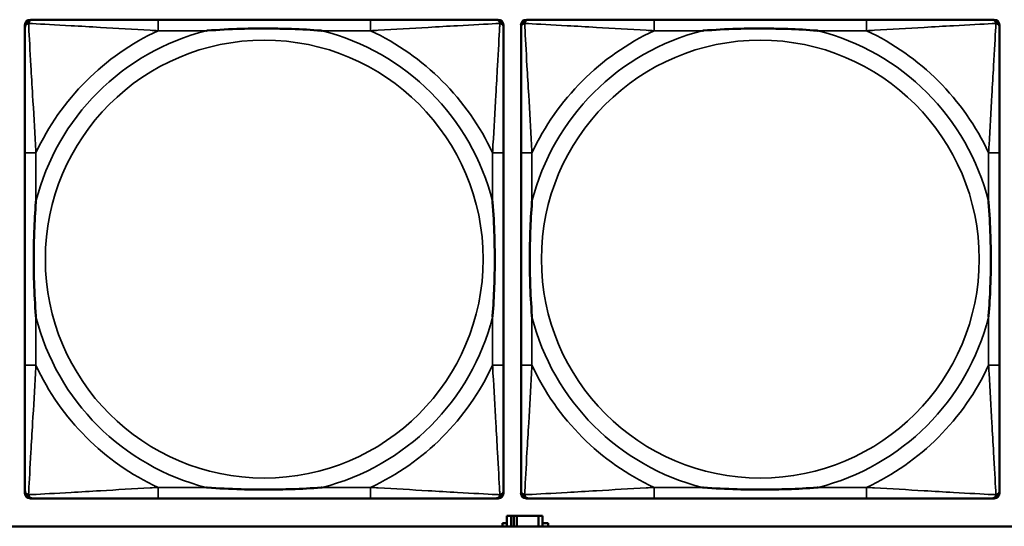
# Model space of a CAD drawing. Header units: inches. Extents: x 1.4 to 53.9, y 1.3 to 58.
# Tile 144 of 227: x 20.2 to 21.6, y 45.2 to 45.9. Entities that reach past the tile are written whole.
import ezdxf

# ---------------------------------------------------------------- set-up
doc = ezdxf.new("R2010")
doc.units = ezdxf.units.IN
doc.header["$MEASUREMENT"] = 0
doc.layers.add('Visible (ANSI)', color=7, linetype='Continuous', lineweight=50)
doc.layers.add('Visible Narrow (ANSI)', color=7, linetype='Continuous', lineweight=35)

msp = doc.modelspace()

# ---------------------------------------------------------------- linework, layer by layer
at = {"layer": 'Visible (ANSI)'}
for p, q in [((20.1861, 45.9064), (20.1901, 45.9064)), ((20.6727, 45.9064), (20.3688, 45.9064)), ((20.8515, 45.9064), (20.8554, 45.9064)), ((20.8961, 45.9064), (20.9001, 45.9064)), ((21.3827, 45.9064), (21.0788, 45.9064)), ((21.5615, 45.9064), (21.5654, 45.9064)), ((20.1783, 45.2292), (20.1783, 45.8985)), ((20.8633, 45.8985), (20.8633, 45.8946)), ((20.8883, 45.2292), (20.8883, 45.8985)), ((21.5733, 45.8985), (21.5733, 45.8946)), ((20.1783, 45.7158), (20.1783, 45.4119)), ((20.8633, 45.4119), (20.8633, 45.7158)), ((20.8883, 45.7158), (20.8883, 45.4119)), ((21.5733, 45.4119), (21.5733, 45.7158)), ((20.8633, 45.2331), (20.8633, 45.2292)), ((21.5733, 45.2331), (21.5733, 45.2292)), ((20.8554, 45.2213), (20.1861, 45.2213)), ((20.3688, 45.2213), (20.6727, 45.2213)), ((21.5654, 45.2213), (20.8961, 45.2213)), ((21.0788, 45.2213), (21.3827, 45.2213)), ((20.874, 45.1964), (20.8682, 45.1964)), ((20.8682, 45.1964), (20.8682, 45.1814)), ((20.874, 45.1964), (20.878, 45.1964)), ((20.874, 45.1814), (20.874, 45.1964)), ((20.878, 45.1814), (20.878, 45.1964)), ((20.878, 45.1964), (20.8821, 45.1964)), ((20.8821, 45.1964), (20.8821, 45.1814)), ((20.8821, 45.1964), (20.9134, 45.1964)), ((20.9134, 45.1964), (20.9134, 45.1814)), ((20.9192, 45.1964), (20.9134, 45.1964)), ((20.9192, 45.1814), (20.9192, 45.1964)), ((36.5227, 45.1814), (19.4287, 45.1814)), ((20.8617, 45.1814), (20.8617, 45.1859)), ((20.8617, 45.1859), (20.8682, 45.1859)), ((20.9192, 45.1859), (20.9273, 45.1859)), ((20.9273, 45.1859), (20.9273, 45.1814))]:
    msp.add_line(p, q, dxfattribs=at)
for centre, radius, start, end in [((20.1861, 45.8985), 0.00787, 90, 180), ((20.1901, 45.8946), 0.0118, 90, 180), ((20.8515, 45.8946), 0.0118, 0, 90), ((20.8554, 45.8985), 0.00787, 0, 90), ((20.8961, 45.8985), 0.00787, 90, 180), ((20.9001, 45.8946), 0.0118, 90, 180), ((21.5615, 45.8946), 0.0118, 0, 90), ((21.5654, 45.8985), 0.00787, 0, 90), ((20.1901, 45.2331), 0.0118, 180, 270), ((20.1861, 45.2292), 0.00787, 180, 270), ((20.8515, 45.2331), 0.0118, 270, 360), ((20.8554, 45.2292), 0.00787, 270, 0), ((20.9001, 45.2331), 0.0118, 180, 270), ((20.8961, 45.2292), 0.00787, 180, 270), ((21.5615, 45.2331), 0.0118, 270, 360), ((21.5654, 45.2292), 0.00787, 270, 0)]:
    msp.add_arc(centre, radius, start, end, dxfattribs=at)
for points, knots in [([(20.3688, 45.9064), (20.3652, 45.9064), (20.3617, 45.9064), (20.3581, 45.9064), (20.3249, 45.9064), (20.2912, 45.9064), (20.2603, 45.9064), (20.2333, 45.9064), (20.2078, 45.9064), (20.1944, 45.9064), (20.1927, 45.9064), (20.1913, 45.9064), (20.1901, 45.9064)], [0, 0, 0, 0, 0.0272471, 0.0272471, 0.0272471, 0.2790553, 0.2790553, 0.2790553, 0.4988354, 0.4988354, 0.4988354, 0.5252205, 0.5252205, 0.5252205, 0.5252205]), ([(20.8515, 45.9064), (20.8366, 45.9064), (20.795, 45.9064), (20.7544, 45.9064), (20.7278, 45.9064), (20.7, 45.9064), (20.6727, 45.9064)], [-0.5252205, -0.5252205, -0.5252205, -0.5252205, -0.20743, -0.20743, -0.20743, 0, 0, 0, 0]), ([(21.0788, 45.9064), (21.0752, 45.9064), (21.0717, 45.9064), (21.0681, 45.9064), (21.0349, 45.9064), (21.0012, 45.9064), (20.9703, 45.9064), (20.9433, 45.9064), (20.9178, 45.9064), (20.9044, 45.9064), (20.9027, 45.9064), (20.9013, 45.9064), (20.9001, 45.9064)], [0, 0, 0, 0, 0.0272471, 0.0272471, 0.0272471, 0.2790553, 0.2790553, 0.2790553, 0.4988354, 0.4988354, 0.4988354, 0.5252205, 0.5252205, 0.5252205, 0.5252205]), ([(21.5615, 45.9064), (21.5466, 45.9064), (21.505, 45.9064), (21.4644, 45.9064), (21.4378, 45.9064), (21.41, 45.9064), (21.3827, 45.9064)], [-0.5252205, -0.5252205, -0.5252205, -0.5252205, -0.20743, -0.20743, -0.20743, 0, 0, 0, 0]), ([(20.1783, 45.8946), (20.1783, 45.8797), (20.1783, 45.8381), (20.1783, 45.7974), (20.1783, 45.7709), (20.1783, 45.743), (20.1783, 45.7158)], [-0.5252205, -0.5252205, -0.5252205, -0.5252205, -0.20743, -0.20743, -0.20743, 0, 0, 0, 0]), ([(20.438, 45.8906), (20.4385, 45.8906), (20.4389, 45.8907), (20.4554, 45.8919), (20.4715, 45.8928), (20.4944, 45.8935), (20.5011, 45.8936), (20.5103, 45.8937), (20.5128, 45.8938), (20.5169, 45.8938), (20.5185, 45.8938), (20.5216, 45.8938), (20.5231, 45.8938), (20.5267, 45.8938), (20.5287, 45.8938), (20.5349, 45.8937), (20.539, 45.8936), (20.5488, 45.8934), (20.5544, 45.8933), (20.5741, 45.8926), (20.5882, 45.8918), (20.6027, 45.8907), (20.6031, 45.8906), (20.6035, 45.8906)], [-0.416114, -0.416114, -0.416114, -0.416114, -0.4127691, -0.4127691, -0.2896446, -0.2896446, -0.2388934, -0.2388934, -0.2201881, -0.2201881, -0.2080204, -0.2080204, -0.196499, -0.196499, -0.1809939, -0.1809939, -0.149741, -0.149741, -0.1073162, -0.1073162, 0, 0, 0.0033356, 0.0033356, 0.0033356, 0.0033356]), ([(20.8633, 45.7158), (20.8633, 45.7194), (20.8633, 45.723), (20.8633, 45.7266), (20.8633, 45.7598), (20.8633, 45.7935), (20.8633, 45.8243), (20.8633, 45.8513), (20.8633, 45.8768), (20.8633, 45.8903), (20.8633, 45.8919), (20.8633, 45.8933), (20.8633, 45.8946)], [0, 0, 0, 0, 0.0272471, 0.0272471, 0.0272471, 0.2790553, 0.2790553, 0.2790553, 0.4988354, 0.4988354, 0.4988354, 0.5252205, 0.5252205, 0.5252205, 0.5252205]), ([(20.8883, 45.8946), (20.8883, 45.8797), (20.8883, 45.8381), (20.8883, 45.7974), (20.8883, 45.7709), (20.8883, 45.743), (20.8883, 45.7158)], [-0.5252205, -0.5252205, -0.5252205, -0.5252205, -0.20743, -0.20743, -0.20743, 0, 0, 0, 0]), ([(21.148, 45.8906), (21.1485, 45.8906), (21.1489, 45.8907), (21.1654, 45.8919), (21.1815, 45.8928), (21.2044, 45.8935), (21.2111, 45.8936), (21.2203, 45.8937), (21.2228, 45.8938), (21.2269, 45.8938), (21.2285, 45.8938), (21.2316, 45.8938), (21.2331, 45.8938), (21.2367, 45.8938), (21.2387, 45.8938), (21.2449, 45.8937), (21.249, 45.8936), (21.2588, 45.8934), (21.2644, 45.8933), (21.2841, 45.8926), (21.2982, 45.8918), (21.3127, 45.8907), (21.3131, 45.8906), (21.3135, 45.8906)], [-0.416114, -0.416114, -0.416114, -0.416114, -0.4127691, -0.4127691, -0.2896446, -0.2896446, -0.2388934, -0.2388934, -0.2201881, -0.2201881, -0.2080204, -0.2080204, -0.196499, -0.196499, -0.1809939, -0.1809939, -0.149741, -0.149741, -0.1073162, -0.1073162, 0, 0, 0.0033356, 0.0033356, 0.0033356, 0.0033356]), ([(21.5733, 45.7158), (21.5733, 45.7194), (21.5733, 45.723), (21.5733, 45.7266), (21.5733, 45.7598), (21.5733, 45.7935), (21.5733, 45.8243), (21.5733, 45.8513), (21.5733, 45.8768), (21.5733, 45.8903), (21.5733, 45.8919), (21.5733, 45.8933), (21.5733, 45.8946)], [0, 0, 0, 0, 0.0272471, 0.0272471, 0.0272471, 0.2790553, 0.2790553, 0.2790553, 0.4988354, 0.4988354, 0.4988354, 0.5252205, 0.5252205, 0.5252205, 0.5252205]), ([(20.194, 45.4811), (20.194, 45.4815), (20.194, 45.482), (20.1927, 45.4985), (20.1918, 45.5145), (20.1911, 45.5375), (20.191, 45.5442), (20.1909, 45.5534), (20.1909, 45.5558), (20.1908, 45.5599), (20.1908, 45.5615), (20.1908, 45.5647), (20.1908, 45.5662), (20.1909, 45.5697), (20.1909, 45.5718), (20.1909, 45.578), (20.191, 45.5821), (20.1912, 45.5918), (20.1913, 45.5974), (20.1921, 45.6172), (20.1929, 45.6312), (20.194, 45.6457), (20.194, 45.6462), (20.194, 45.6466)], [-0.416114, -0.416114, -0.416114, -0.416114, -0.4127691, -0.4127691, -0.2896446, -0.2896446, -0.2388934, -0.2388934, -0.2201881, -0.2201881, -0.2080204, -0.2080204, -0.196499, -0.196499, -0.1809939, -0.1809939, -0.149741, -0.149741, -0.1073162, -0.1073162, 0, 0, 0.0033356, 0.0033356, 0.0033356, 0.0033356]), ([(20.8476, 45.6466), (20.8476, 45.6462), (20.8476, 45.6457), (20.8489, 45.6292), (20.8497, 45.6132), (20.8504, 45.5902), (20.8506, 45.5835), (20.8507, 45.5743), (20.8507, 45.5719), (20.8507, 45.5678), (20.8507, 45.5662), (20.8507, 45.563), (20.8507, 45.5615), (20.8507, 45.5579), (20.8507, 45.5559), (20.8506, 45.5497), (20.8506, 45.5456), (20.8504, 45.5359), (20.8502, 45.5303), (20.8495, 45.5105), (20.8487, 45.4965), (20.8476, 45.482), (20.8476, 45.4815), (20.8476, 45.4811)], [-0.416114, -0.416114, -0.416114, -0.416114, -0.4127691, -0.4127691, -0.2896446, -0.2896446, -0.2388934, -0.2388934, -0.2201881, -0.2201881, -0.2080204, -0.2080204, -0.196499, -0.196499, -0.1809939, -0.1809939, -0.149741, -0.149741, -0.1073162, -0.1073162, 0, 0, 0.0033356, 0.0033356, 0.0033356, 0.0033356]), ([(20.904, 45.4811), (20.904, 45.4815), (20.904, 45.482), (20.9027, 45.4985), (20.9018, 45.5145), (20.9011, 45.5375), (20.901, 45.5442), (20.9009, 45.5534), (20.9009, 45.5558), (20.9008, 45.5599), (20.9008, 45.5615), (20.9008, 45.5647), (20.9008, 45.5662), (20.9009, 45.5697), (20.9009, 45.5718), (20.9009, 45.578), (20.901, 45.5821), (20.9012, 45.5918), (20.9013, 45.5974), (20.9021, 45.6172), (20.9029, 45.6312), (20.904, 45.6457), (20.904, 45.6462), (20.904, 45.6466)], [-0.416114, -0.416114, -0.416114, -0.416114, -0.4127691, -0.4127691, -0.2896446, -0.2896446, -0.2388934, -0.2388934, -0.2201881, -0.2201881, -0.2080204, -0.2080204, -0.196499, -0.196499, -0.1809939, -0.1809939, -0.149741, -0.149741, -0.1073162, -0.1073162, 0, 0, 0.0033356, 0.0033356, 0.0033356, 0.0033356]), ([(21.5576, 45.6466), (21.5576, 45.6462), (21.5576, 45.6457), (21.5589, 45.6292), (21.5597, 45.6132), (21.5604, 45.5902), (21.5606, 45.5835), (21.5607, 45.5743), (21.5607, 45.5719), (21.5607, 45.5678), (21.5607, 45.5662), (21.5607, 45.563), (21.5607, 45.5615), (21.5607, 45.5579), (21.5607, 45.5559), (21.5606, 45.5497), (21.5606, 45.5456), (21.5604, 45.5359), (21.5602, 45.5303), (21.5595, 45.5105), (21.5587, 45.4965), (21.5576, 45.482), (21.5576, 45.4815), (21.5576, 45.4811)], [-0.416114, -0.416114, -0.416114, -0.416114, -0.4127691, -0.4127691, -0.2896446, -0.2896446, -0.2388934, -0.2388934, -0.2201881, -0.2201881, -0.2080204, -0.2080204, -0.196499, -0.196499, -0.1809939, -0.1809939, -0.149741, -0.149741, -0.1073162, -0.1073162, 0, 0, 0.0033356, 0.0033356, 0.0033356, 0.0033356]), ([(20.1783, 45.4119), (20.1783, 45.3847), (20.1783, 45.3568), (20.1783, 45.3303), (20.1783, 45.2896), (20.1783, 45.248), (20.1783, 45.2331)], [3.9382945, 3.9382945, 3.9382945, 3.9382945, 4.1457245, 4.1457245, 4.1457245, 4.463515, 4.463515, 4.463515, 4.463515]), ([(20.8633, 45.2331), (20.8633, 45.248), (20.8633, 45.2896), (20.8633, 45.3303), (20.8633, 45.3568), (20.8633, 45.3847), (20.8633, 45.4119)], [-0.5252205, -0.5252205, -0.5252205, -0.5252205, -0.20743, -0.20743, -0.20743, 0, 0, 0, 0]), ([(20.8883, 45.4119), (20.8883, 45.3847), (20.8883, 45.3568), (20.8883, 45.3303), (20.8883, 45.2896), (20.8883, 45.248), (20.8883, 45.2331)], [3.9382945, 3.9382945, 3.9382945, 3.9382945, 4.1457245, 4.1457245, 4.1457245, 4.463515, 4.463515, 4.463515, 4.463515]), ([(21.5733, 45.2331), (21.5733, 45.248), (21.5733, 45.2896), (21.5733, 45.3303), (21.5733, 45.3568), (21.5733, 45.3847), (21.5733, 45.4119)], [-0.5252205, -0.5252205, -0.5252205, -0.5252205, -0.20743, -0.20743, -0.20743, 0, 0, 0, 0]), ([(20.6035, 45.2371), (20.6031, 45.237), (20.6027, 45.237), (20.5882, 45.2359), (20.5741, 45.2351), (20.5544, 45.2344), (20.5488, 45.2343), (20.539, 45.234), (20.5349, 45.234), (20.5287, 45.2339), (20.5267, 45.2339), (20.5231, 45.2339), (20.5216, 45.2339), (20.5185, 45.2339), (20.5169, 45.2339), (20.5128, 45.2339), (20.5103, 45.234), (20.5011, 45.2341), (20.4944, 45.2342), (20.4715, 45.2349), (20.4554, 45.2358), (20.4389, 45.237), (20.4385, 45.237), (20.438, 45.2371)], [-0.4149464, -0.4149464, -0.4149464, -0.4149464, -0.41162, -0.41162, -0.3046026, -0.3046026, -0.2622958, -0.2622958, -0.23113, -0.23113, -0.215668, -0.215668, -0.2041787, -0.2041787, -0.1920448, -0.1920448, -0.1733916, -0.1733916, -0.1227817, -0.1227817, 0, 0, 0.0033356, 0.0033356, 0.0033356, 0.0033356]), ([(21.3135, 45.2371), (21.3131, 45.237), (21.3127, 45.237), (21.2982, 45.2359), (21.2841, 45.2351), (21.2644, 45.2344), (21.2588, 45.2343), (21.249, 45.234), (21.2449, 45.234), (21.2387, 45.2339), (21.2367, 45.2339), (21.2331, 45.2339), (21.2316, 45.2339), (21.2285, 45.2339), (21.2269, 45.2339), (21.2228, 45.2339), (21.2203, 45.234), (21.2111, 45.2341), (21.2044, 45.2342), (21.1815, 45.2349), (21.1654, 45.2358), (21.1489, 45.237), (21.1485, 45.237), (21.148, 45.2371)], [-0.4149464, -0.4149464, -0.4149464, -0.4149464, -0.41162, -0.41162, -0.3046026, -0.3046026, -0.2622958, -0.2622958, -0.23113, -0.23113, -0.215668, -0.215668, -0.2041787, -0.2041787, -0.1920448, -0.1920448, -0.1733916, -0.1733916, -0.1227817, -0.1227817, 0, 0, 0.0033356, 0.0033356, 0.0033356, 0.0033356]), ([(20.1901, 45.2213), (20.205, 45.2213), (20.2466, 45.2213), (20.2872, 45.2213), (20.3137, 45.2213), (20.3416, 45.2213), (20.3688, 45.2213)], [-0.5252205, -0.5252205, -0.5252205, -0.5252205, -0.20743, -0.20743, -0.20743, 0, 0, 0, 0]), ([(20.6727, 45.2213), (20.7, 45.2213), (20.7278, 45.2213), (20.7544, 45.2213), (20.795, 45.2213), (20.8366, 45.2213), (20.8515, 45.2213)], [3.9382945, 3.9382945, 3.9382945, 3.9382945, 4.1457245, 4.1457245, 4.1457245, 4.463515, 4.463515, 4.463515, 4.463515]), ([(20.9001, 45.2213), (20.915, 45.2213), (20.9566, 45.2213), (20.9972, 45.2213), (21.0237, 45.2213), (21.0516, 45.2213), (21.0788, 45.2213)], [-0.5252205, -0.5252205, -0.5252205, -0.5252205, -0.20743, -0.20743, -0.20743, 0, 0, 0, 0]), ([(21.3827, 45.2213), (21.41, 45.2213), (21.4378, 45.2213), (21.4644, 45.2213), (21.505, 45.2213), (21.5466, 45.2213), (21.5615, 45.2213)], [3.9382945, 3.9382945, 3.9382945, 3.9382945, 4.1457245, 4.1457245, 4.1457245, 4.463515, 4.463515, 4.463515, 4.463515])]:
    msp.add_open_spline(points, degree=3, knots=knots, dxfattribs=at)
at = {"layer": 'Visible Narrow (ANSI)'}
for p, q in [((20.3688, 45.9064), (20.3688, 45.8906)), ((20.6727, 45.9064), (20.6727, 45.8906)), ((21.0788, 45.9064), (21.0788, 45.8906)), ((21.3827, 45.9064), (21.3827, 45.8906)), ((20.3688, 45.8906), (20.438, 45.8906)), ((20.6035, 45.8906), (20.6727, 45.8906)), ((21.0788, 45.8906), (21.148, 45.8906)), ((21.3135, 45.8906), (21.3827, 45.8906)), ((20.194, 45.7158), (20.1783, 45.7158)), ((20.194, 45.6466), (20.194, 45.7158)), ((20.8633, 45.7158), (20.8476, 45.7158)), ((20.8476, 45.7158), (20.8476, 45.6466)), ((20.904, 45.7158), (20.8883, 45.7158)), ((20.904, 45.6466), (20.904, 45.7158)), ((21.5733, 45.7158), (21.5576, 45.7158)), ((21.5576, 45.7158), (21.5576, 45.6466)), ((20.194, 45.4119), (20.194, 45.4811)), ((20.8476, 45.4811), (20.8476, 45.4119)), ((20.904, 45.4119), (20.904, 45.4811)), ((21.5576, 45.4811), (21.5576, 45.4119)), ((20.194, 45.4119), (20.1783, 45.4119)), ((20.8633, 45.4119), (20.8476, 45.4119)), ((20.904, 45.4119), (20.8883, 45.4119)), ((21.5733, 45.4119), (21.5576, 45.4119)), ((20.3688, 45.2371), (20.3688, 45.2213)), ((20.438, 45.2371), (20.3688, 45.2371)), ((20.6727, 45.2371), (20.6035, 45.2371)), ((20.6727, 45.2371), (20.6727, 45.2213)), ((21.0788, 45.2371), (21.0788, 45.2213)), ((21.148, 45.2371), (21.0788, 45.2371)), ((21.3827, 45.2371), (21.3135, 45.2371)), ((21.3827, 45.2371), (21.3827, 45.2213))]:
    msp.add_line(p, q, dxfattribs=at)
for centre in [(20.5208, 45.5638), (21.2308, 45.5638)]:
    msp.add_circle(centre, 0.3133, dxfattribs=at)
for centre, radius, start, end in [((20.5208, 45.5638), 0.3371, 104.2103, 165.7897), ((20.5208, 45.5638), 0.3604, 114.9407, 155.0593), ((20.5208, 45.5638), 0.3371, 14.2103, 75.7897), ((20.5208, 45.5638), 0.3604, 24.9407, 65.0593), ((21.2308, 45.5638), 0.3371, 104.2103, 165.7897), ((21.2308, 45.5638), 0.3604, 114.9407, 155.0593), ((21.2308, 45.5638), 0.3371, 14.2103, 75.7897), ((21.2308, 45.5638), 0.3604, 24.9407, 65.0593), ((20.5208, 45.5638), 0.3371, 194.2103, 255.7897), ((20.5208, 45.5638), 0.3371, 284.2103, 345.7897), ((21.2308, 45.5638), 0.3371, 194.2103, 255.7897), ((21.2308, 45.5638), 0.3371, 284.2103, 345.7897), ((20.5208, 45.5638), 0.3604, 204.9407, 245.0593), ((20.5208, 45.5638), 0.3604, 294.9407, 335.0593), ((21.2308, 45.5638), 0.3604, 204.9407, 245.0593), ((21.2308, 45.5638), 0.3604, 294.9407, 335.0593)]:
    msp.add_arc(centre, radius, start, end, dxfattribs=at)
for points, knots in [([(20.1783, 45.8946), (20.1783, 45.8952), (20.1783, 45.8957), (20.1786, 45.8967), (20.1787, 45.8971), (20.1791, 45.8978), (20.1792, 45.898), (20.1795, 45.8984), (20.1796, 45.8986), (20.1799, 45.899), (20.1802, 45.8992), (20.1809, 45.8998), (20.1814, 45.9002), (20.1824, 45.9007), (20.183, 45.9009), (20.1836, 45.9011)], [-0.02627331, -0.02627331, -0.02627331, -0.02627331, -0.02158775, -0.02158775, -0.01736415, -0.01736415, -0.0147244, -0.0147244, -0.01307456, -0.01307456, -0.00977487, -0.00977487, -0.00449537, -0.00449537, 0.00012419, 0.00012419, 0.00012419, 0.00012419]), ([(20.1836, 45.9011), (20.1837, 45.9017), (20.1839, 45.9022), (20.1845, 45.9033), (20.1848, 45.9037), (20.1854, 45.9045), (20.1857, 45.9047), (20.1861, 45.905), (20.1862, 45.9051), (20.1866, 45.9054), (20.1868, 45.9056), (20.1875, 45.9059), (20.1879, 45.906), (20.1889, 45.9063), (20.1895, 45.9064), (20.1901, 45.9064)], [-0.00012419, -0.00012419, -0.00012419, -0.00012419, 0.00449537, 0.00449537, 0.00977487, 0.00977487, 0.01307456, 0.01307456, 0.0147244, 0.0147244, 0.01736415, 0.01736415, 0.02158775, 0.02158775, 0.02627331, 0.02627331, 0.02627331, 0.02627331]), ([(20.194, 45.7158), (20.1938, 45.7196), (20.1936, 45.7233), (20.1921, 45.7507), (20.1907, 45.7749), (20.1884, 45.8127), (20.1876, 45.8268), (20.1856, 45.862), (20.1845, 45.8821), (20.1837, 45.8976), (20.1836, 45.8994), (20.1836, 45.9011)], [0, 0, 0, 0, 0.0278591, 0.0278591, 0.201273, 0.201273, 0.3066357, 0.3066357, 0.475216, 0.475216, 0.5007189, 0.5007189, 0.5007189, 0.5007189]), ([(20.1836, 45.9011), (20.1852, 45.901), (20.1871, 45.9009), (20.2025, 45.9001), (20.2226, 45.899), (20.2579, 45.897), (20.2719, 45.8962), (20.3098, 45.894), (20.3339, 45.8925), (20.3613, 45.891), (20.3651, 45.8908), (20.3688, 45.8906)], [-0.5007189, -0.5007189, -0.5007189, -0.5007189, -0.475216, -0.475216, -0.3066357, -0.3066357, -0.201273, -0.201273, -0.0278591, -0.0278591, 0, 0, 0, 0]), ([(20.6727, 45.8906), (20.6765, 45.8908), (20.6803, 45.891), (20.7076, 45.8925), (20.7318, 45.894), (20.7696, 45.8962), (20.7837, 45.897), (20.8189, 45.899), (20.8391, 45.9001), (20.8545, 45.9009), (20.8563, 45.901), (20.858, 45.9011)], [0, 0, 0, 0, 0.0278591, 0.0278591, 0.201273, 0.201273, 0.3066357, 0.3066357, 0.475216, 0.475216, 0.5007189, 0.5007189, 0.5007189, 0.5007189]), ([(20.858, 45.9011), (20.8579, 45.8994), (20.8578, 45.8976), (20.857, 45.8821), (20.8559, 45.862), (20.8539, 45.8268), (20.8531, 45.8127), (20.8509, 45.7749), (20.8495, 45.7507), (20.848, 45.7233), (20.8478, 45.7196), (20.8476, 45.7158)], [-0.5007189, -0.5007189, -0.5007189, -0.5007189, -0.475216, -0.475216, -0.3066357, -0.3066357, -0.201273, -0.201273, -0.0278591, -0.0278591, 0, 0, 0, 0]), ([(20.8515, 45.9064), (20.8521, 45.9064), (20.8527, 45.9063), (20.8536, 45.906), (20.8541, 45.9059), (20.8547, 45.9056), (20.855, 45.9054), (20.8554, 45.9051), (20.8555, 45.905), (20.8559, 45.9047), (20.8561, 45.9045), (20.8568, 45.9037), (20.8571, 45.9033), (20.8576, 45.9022), (20.8578, 45.9017), (20.858, 45.9011)], [-0.02627331, -0.02627331, -0.02627331, -0.02627331, -0.02158775, -0.02158775, -0.01736415, -0.01736415, -0.0147244, -0.0147244, -0.01307456, -0.01307456, -0.00977487, -0.00977487, -0.00449537, -0.00449537, 0.00012419, 0.00012419, 0.00012419, 0.00012419]), ([(20.858, 45.9011), (20.8586, 45.9009), (20.8591, 45.9007), (20.8602, 45.9002), (20.8607, 45.8998), (20.8614, 45.8992), (20.8616, 45.899), (20.862, 45.8986), (20.8621, 45.8984), (20.8623, 45.898), (20.8625, 45.8978), (20.8628, 45.8971), (20.863, 45.8967), (20.8632, 45.8957), (20.8633, 45.8952), (20.8633, 45.8946)], [-0.00012419, -0.00012419, -0.00012419, -0.00012419, 0.00449537, 0.00449537, 0.00977487, 0.00977487, 0.01307456, 0.01307456, 0.0147244, 0.0147244, 0.01736415, 0.01736415, 0.02158775, 0.02158775, 0.02627331, 0.02627331, 0.02627331, 0.02627331]), ([(20.8883, 45.8946), (20.8883, 45.8952), (20.8883, 45.8957), (20.8886, 45.8967), (20.8887, 45.8971), (20.8891, 45.8978), (20.8892, 45.898), (20.8895, 45.8984), (20.8896, 45.8986), (20.8899, 45.899), (20.8902, 45.8992), (20.8909, 45.8998), (20.8914, 45.9002), (20.8924, 45.9007), (20.893, 45.9009), (20.8936, 45.9011)], [-0.02627331, -0.02627331, -0.02627331, -0.02627331, -0.02158775, -0.02158775, -0.01736415, -0.01736415, -0.0147244, -0.0147244, -0.01307456, -0.01307456, -0.00977487, -0.00977487, -0.00449537, -0.00449537, 0.00012419, 0.00012419, 0.00012419, 0.00012419]), ([(20.8936, 45.9011), (20.8937, 45.9017), (20.8939, 45.9022), (20.8945, 45.9033), (20.8948, 45.9037), (20.8954, 45.9045), (20.8957, 45.9047), (20.8961, 45.905), (20.8962, 45.9051), (20.8966, 45.9054), (20.8968, 45.9056), (20.8975, 45.9059), (20.8979, 45.906), (20.8989, 45.9063), (20.8995, 45.9064), (20.9001, 45.9064)], [-0.00012419, -0.00012419, -0.00012419, -0.00012419, 0.00449537, 0.00449537, 0.00977487, 0.00977487, 0.01307456, 0.01307456, 0.0147244, 0.0147244, 0.01736415, 0.01736415, 0.02158775, 0.02158775, 0.02627331, 0.02627331, 0.02627331, 0.02627331]), ([(20.904, 45.7158), (20.9038, 45.7196), (20.9036, 45.7233), (20.9021, 45.7507), (20.9007, 45.7749), (20.8984, 45.8127), (20.8976, 45.8268), (20.8956, 45.862), (20.8945, 45.8821), (20.8937, 45.8976), (20.8936, 45.8994), (20.8936, 45.9011)], [0, 0, 0, 0, 0.0278591, 0.0278591, 0.201273, 0.201273, 0.3066357, 0.3066357, 0.475216, 0.475216, 0.5007189, 0.5007189, 0.5007189, 0.5007189]), ([(20.8936, 45.9011), (20.8952, 45.901), (20.8971, 45.9009), (20.9125, 45.9001), (20.9326, 45.899), (20.9679, 45.897), (20.9819, 45.8962), (21.0198, 45.894), (21.0439, 45.8925), (21.0713, 45.891), (21.0751, 45.8908), (21.0788, 45.8906)], [-0.5007189, -0.5007189, -0.5007189, -0.5007189, -0.475216, -0.475216, -0.3066357, -0.3066357, -0.201273, -0.201273, -0.0278591, -0.0278591, 0, 0, 0, 0]), ([(21.3827, 45.8906), (21.3865, 45.8908), (21.3903, 45.891), (21.4176, 45.8925), (21.4418, 45.894), (21.4796, 45.8962), (21.4937, 45.897), (21.5289, 45.899), (21.5491, 45.9001), (21.5645, 45.9009), (21.5663, 45.901), (21.568, 45.9011)], [0, 0, 0, 0, 0.0278591, 0.0278591, 0.201273, 0.201273, 0.3066357, 0.3066357, 0.475216, 0.475216, 0.5007189, 0.5007189, 0.5007189, 0.5007189]), ([(21.568, 45.9011), (21.5679, 45.8994), (21.5678, 45.8976), (21.567, 45.8821), (21.5659, 45.862), (21.5639, 45.8268), (21.5631, 45.8127), (21.5609, 45.7749), (21.5595, 45.7507), (21.558, 45.7233), (21.5578, 45.7196), (21.5576, 45.7158)], [-0.5007189, -0.5007189, -0.5007189, -0.5007189, -0.475216, -0.475216, -0.3066357, -0.3066357, -0.201273, -0.201273, -0.0278591, -0.0278591, 0, 0, 0, 0]), ([(21.5615, 45.9064), (21.5621, 45.9064), (21.5627, 45.9063), (21.5636, 45.906), (21.5641, 45.9059), (21.5647, 45.9056), (21.565, 45.9054), (21.5654, 45.9051), (21.5655, 45.905), (21.5659, 45.9047), (21.5661, 45.9045), (21.5668, 45.9037), (21.5671, 45.9033), (21.5676, 45.9022), (21.5678, 45.9017), (21.568, 45.9011)], [-0.02627331, -0.02627331, -0.02627331, -0.02627331, -0.02158775, -0.02158775, -0.01736415, -0.01736415, -0.0147244, -0.0147244, -0.01307456, -0.01307456, -0.00977487, -0.00977487, -0.00449537, -0.00449537, 0.00012419, 0.00012419, 0.00012419, 0.00012419]), ([(21.568, 45.9011), (21.5686, 45.9009), (21.5691, 45.9007), (21.5702, 45.9002), (21.5707, 45.8998), (21.5714, 45.8992), (21.5716, 45.899), (21.572, 45.8986), (21.5721, 45.8984), (21.5723, 45.898), (21.5725, 45.8978), (21.5728, 45.8971), (21.573, 45.8967), (21.5732, 45.8957), (21.5733, 45.8952), (21.5733, 45.8946)], [-0.00012419, -0.00012419, -0.00012419, -0.00012419, 0.00449537, 0.00449537, 0.00977487, 0.00977487, 0.01307456, 0.01307456, 0.0147244, 0.0147244, 0.01736415, 0.01736415, 0.02158775, 0.02158775, 0.02627331, 0.02627331, 0.02627331, 0.02627331]), ([(20.1836, 45.2266), (20.1836, 45.2283), (20.1837, 45.2301), (20.1845, 45.2456), (20.1856, 45.2657), (20.1876, 45.3009), (20.1884, 45.315), (20.1907, 45.3528), (20.1921, 45.377), (20.1936, 45.4044), (20.1938, 45.4081), (20.194, 45.4119)], [-4.4390134, -4.4390134, -4.4390134, -4.4390134, -4.4135105, -4.4135105, -4.2449302, -4.2449302, -4.1395675, -4.1395675, -3.9661536, -3.9661536, -3.9382945, -3.9382945, -3.9382945, -3.9382945]), ([(20.8476, 45.4119), (20.8478, 45.4081), (20.848, 45.4044), (20.8495, 45.377), (20.8509, 45.3528), (20.8531, 45.315), (20.8539, 45.3009), (20.8559, 45.2657), (20.857, 45.2456), (20.8578, 45.2301), (20.8579, 45.2283), (20.858, 45.2266)], [0, 0, 0, 0, 0.0278591, 0.0278591, 0.201273, 0.201273, 0.3066357, 0.3066357, 0.475216, 0.475216, 0.5007189, 0.5007189, 0.5007189, 0.5007189]), ([(20.8936, 45.2266), (20.8936, 45.2283), (20.8937, 45.2301), (20.8945, 45.2456), (20.8956, 45.2657), (20.8976, 45.3009), (20.8984, 45.315), (20.9007, 45.3528), (20.9021, 45.377), (20.9036, 45.4044), (20.9038, 45.4081), (20.904, 45.4119)], [-4.4390134, -4.4390134, -4.4390134, -4.4390134, -4.4135105, -4.4135105, -4.2449302, -4.2449302, -4.1395675, -4.1395675, -3.9661536, -3.9661536, -3.9382945, -3.9382945, -3.9382945, -3.9382945]), ([(21.5576, 45.4119), (21.5578, 45.4081), (21.558, 45.4044), (21.5595, 45.377), (21.5609, 45.3528), (21.5631, 45.315), (21.5639, 45.3009), (21.5659, 45.2657), (21.567, 45.2456), (21.5678, 45.2301), (21.5679, 45.2283), (21.568, 45.2266)], [0, 0, 0, 0, 0.0278591, 0.0278591, 0.201273, 0.201273, 0.3066357, 0.3066357, 0.475216, 0.475216, 0.5007189, 0.5007189, 0.5007189, 0.5007189]), ([(20.3688, 45.2371), (20.3651, 45.2369), (20.3613, 45.2367), (20.3339, 45.2351), (20.3098, 45.2337), (20.2719, 45.2315), (20.2579, 45.2307), (20.2226, 45.2287), (20.2025, 45.2276), (20.1871, 45.2268), (20.1852, 45.2267), (20.1836, 45.2266)], [0, 0, 0, 0, 0.0278591, 0.0278591, 0.201273, 0.201273, 0.3066357, 0.3066357, 0.475216, 0.475216, 0.5007189, 0.5007189, 0.5007189, 0.5007189]), ([(20.858, 45.2266), (20.8563, 45.2267), (20.8545, 45.2268), (20.8391, 45.2276), (20.8189, 45.2287), (20.7837, 45.2307), (20.7696, 45.2315), (20.7318, 45.2337), (20.7076, 45.2351), (20.6803, 45.2367), (20.6765, 45.2369), (20.6727, 45.2371)], [-4.4390134, -4.4390134, -4.4390134, -4.4390134, -4.4135105, -4.4135105, -4.2449302, -4.2449302, -4.1395675, -4.1395675, -3.9661536, -3.9661536, -3.9382945, -3.9382945, -3.9382945, -3.9382945]), ([(21.0788, 45.2371), (21.0751, 45.2369), (21.0713, 45.2367), (21.0439, 45.2351), (21.0198, 45.2337), (20.9819, 45.2315), (20.9679, 45.2307), (20.9326, 45.2287), (20.9125, 45.2276), (20.8971, 45.2268), (20.8952, 45.2267), (20.8936, 45.2266)], [0, 0, 0, 0, 0.0278591, 0.0278591, 0.201273, 0.201273, 0.3066357, 0.3066357, 0.475216, 0.475216, 0.5007189, 0.5007189, 0.5007189, 0.5007189]), ([(21.568, 45.2266), (21.5663, 45.2267), (21.5645, 45.2268), (21.5491, 45.2276), (21.5289, 45.2287), (21.4937, 45.2307), (21.4796, 45.2315), (21.4418, 45.2337), (21.4176, 45.2351), (21.3903, 45.2367), (21.3865, 45.2369), (21.3827, 45.2371)], [-4.4390134, -4.4390134, -4.4390134, -4.4390134, -4.4135105, -4.4135105, -4.2449302, -4.2449302, -4.1395675, -4.1395675, -3.9661536, -3.9661536, -3.9382945, -3.9382945, -3.9382945, -3.9382945]), ([(20.1836, 45.2266), (20.183, 45.2268), (20.1824, 45.227), (20.1814, 45.2275), (20.1809, 45.2279), (20.1802, 45.2285), (20.1799, 45.2287), (20.1796, 45.2291), (20.1795, 45.2293), (20.1792, 45.2297), (20.1791, 45.2299), (20.1787, 45.2306), (20.1786, 45.231), (20.1783, 45.232), (20.1783, 45.2325), (20.1783, 45.2331)], [-0.00012419, -0.00012419, -0.00012419, -0.00012419, 0.00449537, 0.00449537, 0.00977487, 0.00977487, 0.01307456, 0.01307456, 0.0147244, 0.0147244, 0.01736415, 0.01736415, 0.02158775, 0.02158775, 0.02627331, 0.02627331, 0.02627331, 0.02627331]), ([(20.1901, 45.2213), (20.1895, 45.2213), (20.1889, 45.2214), (20.1879, 45.2216), (20.1875, 45.2218), (20.1868, 45.2221), (20.1866, 45.2223), (20.1862, 45.2225), (20.1861, 45.2227), (20.1857, 45.223), (20.1854, 45.2232), (20.1848, 45.2239), (20.1845, 45.2244), (20.1839, 45.2255), (20.1837, 45.226), (20.1836, 45.2266)], [-0.02627331, -0.02627331, -0.02627331, -0.02627331, -0.02158775, -0.02158775, -0.01736415, -0.01736415, -0.0147244, -0.0147244, -0.01307456, -0.01307456, -0.00977487, -0.00977487, -0.00449537, -0.00449537, 0.00012419, 0.00012419, 0.00012419, 0.00012419]), ([(20.858, 45.2266), (20.8578, 45.226), (20.8576, 45.2255), (20.8571, 45.2244), (20.8568, 45.2239), (20.8561, 45.2232), (20.8559, 45.223), (20.8555, 45.2227), (20.8554, 45.2225), (20.855, 45.2223), (20.8547, 45.2221), (20.8541, 45.2218), (20.8536, 45.2216), (20.8527, 45.2214), (20.8521, 45.2213), (20.8515, 45.2213)], [-0.00012419, -0.00012419, -0.00012419, -0.00012419, 0.00449537, 0.00449537, 0.00977487, 0.00977487, 0.01307456, 0.01307456, 0.0147244, 0.0147244, 0.01736415, 0.01736415, 0.02158775, 0.02158775, 0.02627331, 0.02627331, 0.02627331, 0.02627331]), ([(20.8633, 45.2331), (20.8633, 45.2325), (20.8632, 45.232), (20.863, 45.231), (20.8628, 45.2306), (20.8625, 45.2299), (20.8623, 45.2297), (20.8621, 45.2293), (20.862, 45.2291), (20.8616, 45.2287), (20.8614, 45.2285), (20.8607, 45.2279), (20.8602, 45.2275), (20.8591, 45.227), (20.8586, 45.2268), (20.858, 45.2266)], [-0.02627331, -0.02627331, -0.02627331, -0.02627331, -0.02158775, -0.02158775, -0.01736415, -0.01736415, -0.0147244, -0.0147244, -0.01307456, -0.01307456, -0.00977487, -0.00977487, -0.00449537, -0.00449537, 0.00012419, 0.00012419, 0.00012419, 0.00012419]), ([(20.8936, 45.2266), (20.893, 45.2268), (20.8924, 45.227), (20.8914, 45.2275), (20.8909, 45.2279), (20.8902, 45.2285), (20.8899, 45.2287), (20.8896, 45.2291), (20.8895, 45.2293), (20.8892, 45.2297), (20.8891, 45.2299), (20.8887, 45.2306), (20.8886, 45.231), (20.8883, 45.232), (20.8883, 45.2325), (20.8883, 45.2331)], [-0.00012419, -0.00012419, -0.00012419, -0.00012419, 0.00449537, 0.00449537, 0.00977487, 0.00977487, 0.01307456, 0.01307456, 0.0147244, 0.0147244, 0.01736415, 0.01736415, 0.02158775, 0.02158775, 0.02627331, 0.02627331, 0.02627331, 0.02627331]), ([(20.9001, 45.2213), (20.8995, 45.2213), (20.8989, 45.2214), (20.8979, 45.2216), (20.8975, 45.2218), (20.8968, 45.2221), (20.8966, 45.2223), (20.8962, 45.2225), (20.8961, 45.2227), (20.8957, 45.223), (20.8954, 45.2232), (20.8948, 45.2239), (20.8945, 45.2244), (20.8939, 45.2255), (20.8937, 45.226), (20.8936, 45.2266)], [-0.02627331, -0.02627331, -0.02627331, -0.02627331, -0.02158775, -0.02158775, -0.01736415, -0.01736415, -0.0147244, -0.0147244, -0.01307456, -0.01307456, -0.00977487, -0.00977487, -0.00449537, -0.00449537, 0.00012419, 0.00012419, 0.00012419, 0.00012419]), ([(21.568, 45.2266), (21.5678, 45.226), (21.5676, 45.2255), (21.5671, 45.2244), (21.5668, 45.2239), (21.5661, 45.2232), (21.5659, 45.223), (21.5655, 45.2227), (21.5654, 45.2225), (21.565, 45.2223), (21.5647, 45.2221), (21.5641, 45.2218), (21.5636, 45.2216), (21.5627, 45.2214), (21.5621, 45.2213), (21.5615, 45.2213)], [-0.00012419, -0.00012419, -0.00012419, -0.00012419, 0.00449537, 0.00449537, 0.00977487, 0.00977487, 0.01307456, 0.01307456, 0.0147244, 0.0147244, 0.01736415, 0.01736415, 0.02158775, 0.02158775, 0.02627331, 0.02627331, 0.02627331, 0.02627331]), ([(21.5733, 45.2331), (21.5733, 45.2325), (21.5732, 45.232), (21.573, 45.231), (21.5728, 45.2306), (21.5725, 45.2299), (21.5723, 45.2297), (21.5721, 45.2293), (21.572, 45.2291), (21.5716, 45.2287), (21.5714, 45.2285), (21.5707, 45.2279), (21.5702, 45.2275), (21.5691, 45.227), (21.5686, 45.2268), (21.568, 45.2266)], [-0.02627331, -0.02627331, -0.02627331, -0.02627331, -0.02158775, -0.02158775, -0.01736415, -0.01736415, -0.0147244, -0.0147244, -0.01307456, -0.01307456, -0.00977487, -0.00977487, -0.00449537, -0.00449537, 0.00012419, 0.00012419, 0.00012419, 0.00012419])]:
    msp.add_open_spline(points, degree=3, knots=knots, dxfattribs=at)

doc.saveas('drawing.dxf')
